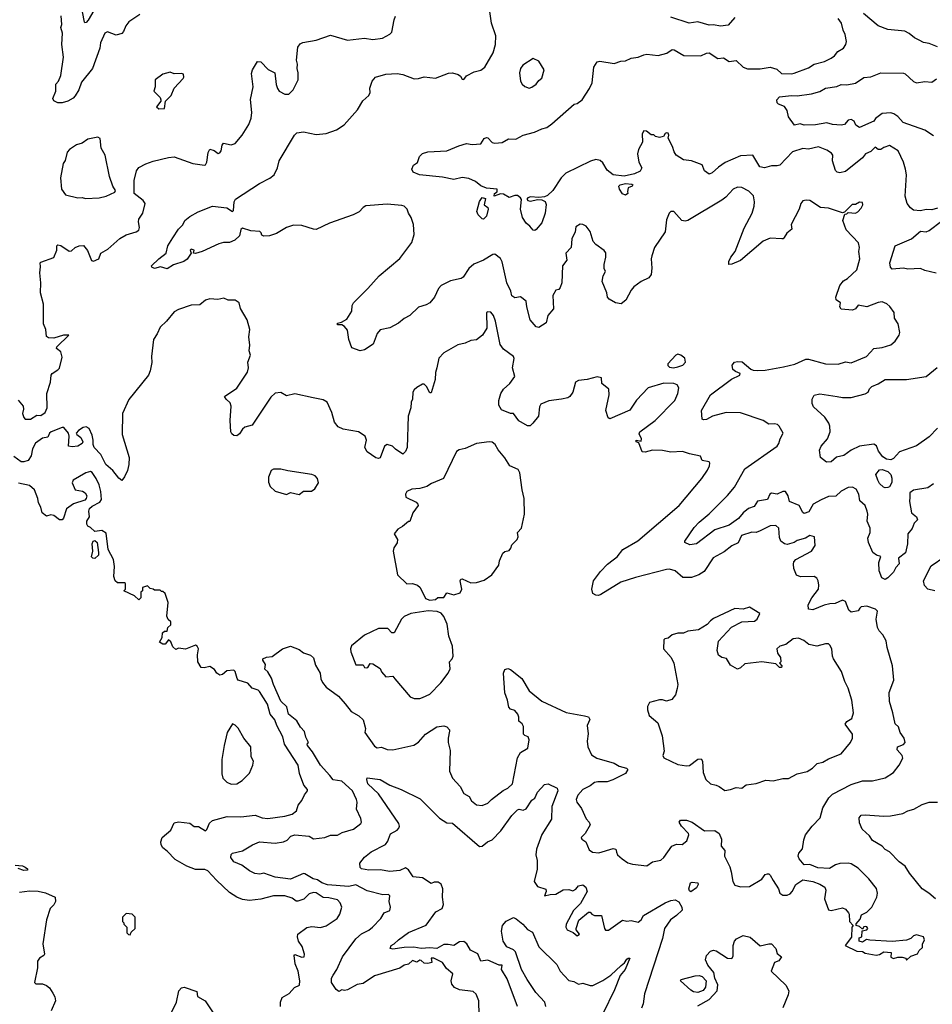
# Model space of a CAD drawing. Extents: x 1690054 to 1842981, y 782881 to 914114.
# Tile 67 of 256: x 1696925 to 1703358, y 828471 to 835409. Entities that reach past the tile are written whole.
import ezdxf

# ---------------------------------------------------------------- set-up
doc = ezdxf.new("R2010")
doc.units = 0

msp = doc.modelspace()

# ---------------------------------------------------------------- linework, layer by layer
at = {"layer": '0CON10XD'}
for points in [[(1697480.7, 835529.3), (1697408.1, 835405), (1697395, 835390), (1697385, 835386.7), (1697381.7, 835391.7), (1697367.8, 835465)], [(1700781.9, 833715), (1700751.3, 833675), (1700746, 833555), (1700735, 833522.5), (1700725, 833507.5), (1700705, 833502.5), (1700683.9, 833466.1), (1700688.5, 833371.5), (1700647.8, 833325), (1700637, 833273), (1700585, 833241.1), (1700564.6, 833244.6), (1700523.3, 833293.3), (1700499.5, 833385), (1700495.9, 833425.9), (1700455, 833456.2), (1700415, 833450), (1700395, 833464), (1700387.9, 833495), (1700358.9, 833555), (1700325, 833703.3), (1700315, 833726.2), (1700275, 833757.5), (1700260, 833755), (1700195, 833714.2), (1700125, 833685.8), (1700090, 833655), (1700050, 833595), (1700036, 833585), (1699962.1, 833567.9), (1699896, 833535), (1699876.1, 833513.9), (1699848.6, 833455), (1699815, 833414.5), (1699790.2, 833399.8), (1699737.1, 833382.9), (1699674.5, 833325.5), (1699635, 833302.9), (1699595, 833270), (1699535, 833237.1), (1699465, 833224.3), (1699445, 833198.8), (1699417.5, 833122.5), (1699355, 833082.5), (1699325, 833076.7), (1699267, 833097), (1699245.6, 833155), (1699235, 833221.2), (1699215, 833246.7), (1699195, 833260), (1699165, 833260), (1699165, 833270), (1699193.3, 833276.7), (1699230.9, 833299.1), (1699266.2, 833355), (1699267.5, 833395), (1699277.5, 833415), (1699380, 833515), (1699460, 833605), (1699605, 833725.8), (1699689.2, 833839.2), (1699704.7, 833895.3), (1699701.8, 833965), (1699685.4, 834015.4), (1699666, 834045), (1699656, 834075), (1699634.4, 834094.4), (1699619.6, 834099.6), (1699515, 834110), (1699365, 834096.4), (1699345.8, 834085), (1699318, 834055), (1699275, 834032.9), (1699110, 833975), (1699015, 833930.6), (1698995, 833931.9), (1698915, 833960), (1698855, 833960.5), (1698806, 833945), (1698735, 833902.5), (1698685, 833887.1), (1698645, 833884.4), (1698631.4, 833891.4), (1698627.7, 833907.7), (1698617.3, 833917.3), (1698555, 833921.4), (1698495, 833940), (1698485, 833930), (1698474.4, 833885), (1698441.9, 833855), (1698405, 833839.1), (1698361.7, 833838.3), (1698329.7, 833830.3), (1698212.5, 833775), (1698165, 833762), (1698150, 833765), (1698154, 833785), (1698135, 833792.5), (1698126, 833785), (1698133.3, 833765), (1698105, 833721.2), (1698082.5, 833705), (1698008.3, 833681.7), (1697965, 833653.8), (1697918.6, 833668.6), (1697875, 833656), (1697856.7, 833665), (1697854, 833675), (1697905, 833724.2), (1697958.8, 833765), (1697970, 833815), (1698005, 833872.5), (1698045, 833932.5), (1698076.1, 833963.9), (1698090, 833995), (1698125, 834023.3), (1698182.5, 834055), (1698285, 834094), (1698384.2, 834084.2), (1698425, 834057.5), (1698432.5, 834065), (1698436.2, 834125), (1698446.2, 834145), (1698615, 834255.6), (1698688.5, 834291.5), (1698718.1, 834315), (1698741.9, 834365), (1698754.2, 834415), (1698861.2, 834595), (1698877.7, 834612.3), (1698925, 834619.2), (1699015, 834599.2), (1699085, 834606.7), (1699158, 834632), (1699212.7, 834667.3), (1699305.6, 834774.4), (1699343.2, 834836.8), (1699386.2, 834875), (1699396, 834895), (1699394.2, 834925.8), (1699408.8, 834975), (1699432.5, 835005), (1699505, 835024.3), (1699585, 835029.2), (1699625, 835022.9), (1699705, 834992.5), (1699735, 834994), (1699775, 835006), (1699855, 834997.1), (1699947.9, 835032.1), (1699975.6, 835035.6), (1700015, 835022.5), (1700031.1, 835011.1), (1700045, 834990), (1700055, 834987.5), (1700075, 835014), (1700129.2, 835040.8), (1700175, 835054.2), (1700203.8, 835075), (1700262, 835175), (1700279.2, 835235), (1700280.8, 835295), (1700250, 835385), (1700235.7, 835484.3)], [(1697772.9, 835445), (1697694.3, 835395), (1697673.3, 835365), (1697658.1, 835325), (1697645, 835311.9), (1697605, 835300.6), (1697545, 835324), (1697525, 835313.8), (1697495, 835246.2), (1697490.3, 835209.7), (1697439.4, 835065), (1697360.4, 834969.6), (1697342.2, 834915), (1697317.2, 834872.8), (1697303.4, 834856.6), (1697264.1, 834834.1), (1697225, 834823.1), (1697195, 834822.5), (1697165, 834837.5), (1697158.8, 834855), (1697180, 834905), (1697180, 834955), (1697197.8, 834975), (1697215.2, 835014.8), (1697233.4, 835145), (1697222.2, 835235), (1697226.4, 835315), (1697216.4, 835355), (1697222.1, 835375), (1697217.1, 835437.1)], [(1698886.7, 835215), (1698901.7, 835238.3), (1698921.2, 835248.8), (1699015, 835264.3), (1699115, 835300), (1699235, 835264.3), (1699355, 835278.9), (1699415, 835270), (1699481.3, 835278.7), (1699533.2, 835306.8), (1699548.3, 835321.7), (1699565, 835407.5), (1699574.4, 835435)], [(1701660, 834415), (1701605, 834422), (1701552, 834455), (1701537, 834477), (1701525.7, 834515), (1701496, 834575), (1701501.1, 834595), (1701495, 834610), (1701485, 834612.5), (1701475, 834606.7), (1701462.5, 834585), (1701435, 834580), (1701406.4, 834586.4), (1701395, 834597.5), (1701375, 834597.5), (1701343.6, 834623.6), (1701325, 834626.7), (1701312, 834605), (1701314.2, 834545), (1701287.1, 834495), (1701280.6, 834465), (1701288.9, 834405), (1701309.5, 834365), (1701298.9, 834341.1), (1701257.8, 834322.2), (1701185, 834305.9), (1701107.5, 834315), (1701065, 834348), (1701035, 834401.2), (1701017.4, 834417.4), (1700987, 834423), (1700947.3, 834412.7), (1700775, 834327.1), (1700740.5, 834295), (1700684, 834205), (1700645, 834170), (1700625, 834160.8), (1700585, 834155.8), (1700525, 834160.8), (1700507.5, 834155), (1700500, 834145), (1700507.5, 834135), (1700525, 834130), (1700575, 834142), (1700605, 834140), (1700628.5, 834128.5), (1700637.1, 834107.1), (1700628.7, 834045), (1700605, 833977.1), (1700565, 833930.8), (1700555, 833924), (1700545, 833926), (1700521.1, 833955), (1700494.8, 833974.8), (1700470, 834015), (1700454.6, 834075), (1700461.2, 834141.2), (1700454.4, 834154.4), (1700435, 834169.2), (1700415, 834170), (1700375, 834156.7), (1700335, 834180), (1700315, 834182.5), (1700270, 834165), (1700272.5, 834185), (1700290, 834195), (1700290, 834215), (1700215, 834223.1), (1700175, 834238.9), (1700138.1, 834268.1), (1700090.9, 834290.9), (1700045, 834297.1), (1699985, 834284.2), (1699905, 834300), (1699743, 834317), (1699697.5, 834335), (1699690, 834355), (1699700, 834385), (1699728.3, 834401.7), (1699742.5, 834445), (1699765, 834466.7), (1699802.3, 834477.7), (1699935, 834484), (1700021.2, 834521.2), (1700075, 834536.2), (1700115, 834530), (1700175.8, 834534.2), (1700198.3, 834571.7), (1700215, 834580), (1700225, 834576.7), (1700255, 834544), (1700275, 834538.8), (1700325, 834543.8), (1700369.5, 834570.5), (1700421.7, 834568.3), (1700474.2, 834595.8), (1700554.3, 834615.7), (1700605, 834641.2), (1700639.7, 834650.3), (1700676.2, 834675), (1700833.8, 834815), (1700855, 834818), (1700890, 834845), (1700941.4, 834925), (1700959.2, 834965), (1700972, 835075), (1700995, 835111.2), (1701015, 835115.8), (1701115, 835100), (1701162.1, 835117.9), (1701195, 835120), (1701235, 835137.5), (1701285, 835144.3), (1701325, 835162.5), (1701345, 835165.8), (1701425, 835158), (1701487.3, 835172.7), (1701525, 835198.8), (1701537.7, 835197.7), (1701607, 835157), (1701725, 835155.7), (1701765, 835174), (1701785, 835176.2), (1701845, 835134.7), (1701885, 835141.5), (1701925, 835115.5), (1701975, 835120.8), (1702024.2, 835075), (1702055, 835062.1), (1702145, 835063.8), (1702215, 835075.5), (1702261.2, 835061.2), (1702295, 835029.7), (1702365, 835027.1), (1702385, 835031.6), (1702485, 835069.1), (1702525, 835095.5), (1702597.5, 835115), (1702645, 835138.8), (1702668.8, 835155), (1702691.2, 835185), (1702731.7, 835208.3), (1702748.8, 835235), (1702752, 835255), (1702744.2, 835305), (1702728.1, 835335), (1702717.5, 835385), (1702695, 835418.6)], [(1701965, 835423.8), (1701918.3, 835371.7), (1701865, 835364.3), (1701815, 835373.8), (1701785, 835370), (1701705, 835393.1), (1701644.1, 835384.1), (1701515, 835426.7)], [(1703395, 835218.4), (1703335, 835242.4), (1703295, 835249.1), (1703265, 835266.1), (1703231, 835281), (1703195, 835313), (1703165, 835327.6), (1703045, 835340.9), (1702975.9, 835365.9), (1702873.4, 835453.4)], [(1696915, 832727.5), (1696950, 832685), (1696953.3, 832665), (1696946.2, 832635), (1696954.2, 832605), (1696965, 832594.4), (1697002.5, 832595), (1697045, 832622.5), (1697075, 832620), (1697105, 832640), (1697120, 832675), (1697117.5, 832775), (1697141.5, 832855), (1697147.5, 832905), (1697155, 832916.9), (1697195, 832940.8), (1697205, 832953.8), (1697225, 833030), (1697215, 833067.5), (1697185, 833092.5), (1697186, 833105), (1697271.2, 833185), (1697235, 833186.2), (1697165, 833163.8), (1697128.1, 833168.1), (1697115, 833176), (1697109.6, 833225), (1697094, 833265), (1697093.7, 833405), (1697071.2, 833485), (1697074.7, 833554.7), (1697066.9, 833625), (1697072.3, 833667.7), (1697070, 833695), (1697075, 833700), (1697166.9, 833733.1), (1697186, 833784), (1697187.8, 833815), (1697195, 833823.1), (1697215, 833817.3), (1697275, 833777.5), (1697290, 833780), (1697315.7, 833805), (1697345.3, 833815.3), (1697375, 833816.9), (1697403.1, 833783.1), (1697431.2, 833711.2), (1697445, 833707.9), (1697483.5, 833725), (1697497.1, 833765), (1697547.3, 833792.7), (1697631.8, 833868.2), (1697675, 833894), (1697746.3, 833913.7), (1697764.5, 833925), (1697770.7, 833945), (1697762.9, 833985), (1697765.8, 834004.2), (1697794, 834045), (1697809.2, 834115), (1697796.7, 834135), (1697733.1, 834185), (1697732.4, 834275), (1697747.9, 834345), (1697765, 834367.5), (1697815, 834392.5), (1697865, 834411.9), (1697975, 834437.9), (1698015, 834441.8), (1698145, 834396.7), (1698226.9, 834383.1), (1698235, 834386), (1698245, 834406.2), (1698253.7, 834473.7), (1698265, 834496), (1698295, 834488.6), (1698325, 834466.7), (1698335, 834470), (1698344.2, 834485.8), (1698351.9, 834525), (1698360.7, 834539.3), (1698415, 834527.8), (1698445, 834536), (1698494.5, 834595.5), (1698539.3, 834670.7), (1698557.8, 834715), (1698561.9, 834755), (1698552.6, 834847.4), (1698570.6, 834935), (1698559.3, 835030.7), (1698566.7, 835055), (1698602.5, 835115), (1698625, 835112.5), (1698677.7, 835057.7), (1698723.3, 835035), (1698733.4, 834953.4), (1698741.4, 834925), (1698755, 834905.8), (1698795, 834884.3), (1698822.5, 834885), (1698853.8, 834915), (1698887.5, 834985), (1698887.5, 835035), (1698880, 835065), (1698883.3, 835095), (1698876.7, 835125), (1698886.7, 835215)], [(1700515, 834926.7), (1700535, 834933.8), (1700565, 834953.8), (1700585, 834981.2), (1700605, 834996.7), (1700621.2, 835055), (1700585, 835116.7), (1700545, 835136.2), (1700471.7, 835088.3), (1700456.2, 835065), (1700448.8, 835035), (1700456, 834975), (1700466.2, 834955), (1700485, 834938.8), (1700515, 834926.7)], [(1697905, 834780), (1697945, 834782.5), (1697952.5, 834835), (1697992.5, 834875), (1698013.6, 834926.4), (1698077.5, 834995), (1698082.5, 835005), (1698080, 835025), (1698065, 835030), (1698015, 835028.8), (1697985, 835038.8), (1697935, 835026.2), (1697880, 834985), (1697880, 834935), (1697871.2, 834905), (1697915, 834860), (1697920, 834845), (1697920, 834835), (1697890, 834795), (1697905, 834780)], [(1703365, 834591.3), (1703305, 834630.7), (1703151.4, 834685), (1703115, 834726.9), (1703086.9, 834746.9), (1703065, 834753.8), (1703005, 834747.4), (1702956.6, 834713.4), (1702945, 834694.6), (1702845, 834649.2), (1702818, 834665), (1702805.6, 834695), (1702785, 834705.3), (1702765, 834701.6), (1702738.4, 834671.6), (1702715, 834665.5), (1702655, 834670), (1702615, 834681.5), (1702535, 834668.9), (1702455, 834666.2), (1702425, 834675.8), (1702387, 834667), (1702343.9, 834723.9), (1702335, 834770), (1702315, 834797.5), (1702273, 834813), (1702263, 834823), (1702262.5, 834845), (1702280, 834865), (1702365, 834874), (1702405, 834872), (1702505, 834886), (1702565.9, 834904.1), (1702604.3, 834925.7), (1702685, 834938.2), (1702715, 834953.5), (1702755, 834949.1), (1702817.3, 834962.7), (1702875, 835002.5), (1702925, 835006.7), (1702995, 835034), (1703155, 835031.9), (1703167, 835027), (1703225, 834972.5), (1703245.8, 834964.2), (1703305, 834974), (1703355, 834969.2), (1703388.2, 834991.8)], [(1697388.3, 834148.3), (1697485, 834154.3), (1697535.7, 834165), (1697595, 834194.6), (1697600.5, 834205), (1697582.9, 834235), (1697558.6, 834305), (1697527.5, 834455), (1697498.8, 834505), (1697491.7, 834571.7), (1697475, 834582.5), (1697405, 834567.5), (1697365, 834540), (1697325, 834526.2), (1697276, 834495), (1697260, 834475), (1697245, 834417.5), (1697232.9, 834395), (1697212.9, 834295), (1697219.2, 834215), (1697247.5, 834175), (1697335, 834153.1), (1697364.7, 834155.3), (1697388.3, 834148.3)], [(1703395, 834080), (1703355, 834069.2), (1703315, 834070.8), (1703275, 834062), (1703225, 834066.2), (1703203.4, 834083.4), (1703180.8, 834115), (1703167.1, 834165), (1703174.5, 834315), (1703169.4, 834355), (1703154.3, 834405), (1703116, 834485), (1703055, 834522.7), (1703015, 834508.9), (1702995, 834493.9), (1702976, 834495), (1702955, 834511.5), (1702925, 834480.3), (1702885.6, 834465), (1702865.2, 834434.8), (1702745, 834338.5), (1702705, 834328.9), (1702686.2, 834335), (1702675, 834346.7), (1702653.3, 834415), (1702655.4, 834455), (1702648.1, 834468.1), (1702615, 834489.1), (1702555, 834513.3), (1702485, 834496.7), (1702445, 834501.8), (1702371.1, 834478.9), (1702282.9, 834385), (1702265, 834378.8), (1702225, 834378.7), (1702175, 834365.2), (1702142.4, 834372.4), (1702092.5, 834455), (1702005, 834450.8), (1701896.4, 834403.6), (1701849.4, 834370.6), (1701805, 834329.2), (1701785, 834320), (1701751.2, 834345), (1701735.8, 834385.8), (1701660, 834415)], [(1701195, 834172.5), (1701175, 834182.5), (1701153.9, 834213.9), (1701148.8, 834235), (1701156.7, 834245), (1701195, 834254.2), (1701240.7, 834250.7), (1701247.5, 834245), (1701243, 834237), (1701213.8, 834225), (1701208.3, 834198.3), (1701212.5, 834185), (1701195, 834172.5)], [(1703365, 832139.5), (1703325, 832110), (1703225, 832094.4), (1703200, 832075), (1703199.5, 832045), (1703197.5, 832015), (1703211.1, 831935), (1703246.7, 831905), (1703253.8, 831885), (1703228.7, 831861.3), (1703215.2, 831824.8), (1703184.1, 831785.9), (1703183.1, 831715), (1703167.5, 831652.5), (1703118.8, 831615), (1703123.8, 831575), (1703101.2, 831548.8), (1703085, 831515.6), (1703043.8, 831475), (1703025, 831465.3), (1703002.6, 831475), (1702983.7, 831526.3), (1702979.7, 831585), (1702995, 831626.7), (1702965, 831636.5), (1702939.2, 831655), (1702907.5, 831725), (1702902.9, 831755), (1702920, 831795), (1702919.2, 831825), (1702899.4, 831875), (1702903.1, 831925), (1702898.9, 831945), (1702884.3, 831985), (1702847.8, 832017.8), (1702839.4, 832065), (1702820.3, 832100.3), (1702795, 832115.7), (1702765, 832112.9), (1702715, 832085.7), (1702677.9, 832052.1), (1702625, 832048.5), (1702575, 832025.3), (1702517.5, 831995), (1702488, 831942), (1702455, 831930), (1702445, 831937.5), (1702418, 831985), (1702352, 832015), (1702342.5, 832055), (1702322, 832085), (1702305, 832085.3), (1702265, 832065.4), (1702225, 832072), (1702212.1, 832065), (1702195, 832029.1), (1702124.9, 832015.1), (1702101.1, 831978.9), (1702061.4, 831965), (1702024.7, 831935), (1701990.9, 831895), (1701925, 831846.6), (1701825.8, 831814.2), (1701695, 831715.7), (1701647.8, 831707.8), (1701612.5, 831725), (1701613.3, 831735), (1701680.2, 831829.8), (1701715, 831869.4), (1701785, 831927.5), (1701913.6, 832056.4), (1701962.2, 832115), (1702035, 832243.1), (1702262.9, 832405), (1702276.3, 832423.7), (1702284.4, 832455), (1702306, 832495), (1702278.6, 832545), (1702265.9, 832555.9), (1702245, 832561.1), (1702205, 832557.9), (1702165, 832584.5), (1702005, 832638.2), (1701905, 832641.8), (1701808.8, 832615), (1701765, 832591.1), (1701745, 832589.2), (1701734.4, 832594.4), (1701730.5, 832655), (1701795.3, 832764.7), (1701942, 832875), (1702000, 832905), (1702002.5, 832915), (1701970.5, 832930.5), (1701952.5, 832945), (1701946, 832975), (1701963.3, 832995), (1701985, 833000), (1702017.6, 832997.6), (1702077.5, 832947.5), (1702095, 832938.8), (1702125, 832936), (1702180.6, 832939.4), (1702307.9, 832962.1), (1702387.4, 832982.6), (1702465.9, 833015.9), (1702485, 833017.1), (1702605, 832984), (1702695, 832981.4), (1702745, 832997.5), (1702785, 832991.9), (1702892.5, 833035), (1702945, 833092.5), (1703005, 833099.2), (1703065, 833117.5), (1703096.8, 833143.2), (1703123.8, 833185), (1703128.8, 833205), (1703116.2, 833265), (1703090, 833305), (1703088.6, 833345), (1703058.6, 833388.6), (1703037.6, 833407.6), (1703005, 833421.9), (1702975, 833416.9), (1702895.4, 833384.6), (1702835, 833398), (1702817.3, 833372.7), (1702795, 833362.5), (1702715, 833370), (1702706.7, 833385), (1702710, 833415), (1702680, 833435), (1702677.5, 833455), (1702705.5, 833535), (1702732, 833568), (1702758.6, 833585), (1702825, 833646), (1702845.6, 833724.4), (1702839.1, 833775), (1702844.3, 833804.3), (1702837.9, 833837.9), (1702749.3, 833929.3), (1702727.5, 833995), (1702741.7, 834038.3), (1702755, 834040), (1702765, 834050), (1702815, 834046.7), (1702832.5, 834055), (1702855, 834080), (1702867.5, 834105), (1702865, 834120), (1702845, 834122.5), (1702815, 834107.5), (1702793, 834107), (1702738.3, 834051.7), (1702725, 834047.5), (1702625, 834080), (1702570, 834085), (1702495, 834136), (1702468.3, 834138.3), (1702445, 834132), (1702430, 834115), (1702419.2, 834075), (1702363.1, 833966.9), (1702366.8, 833933.2), (1702332.9, 833905), (1702313.3, 833875), (1702306, 833865), (1702296, 833864), (1702215, 833869.2), (1702165, 833849.3), (1702005, 833712.7), (1701945, 833685.6), (1701924.2, 833684.2), (1701924.2, 833704.2), (1701936.5, 833735), (1701967.7, 833775), (1702030.9, 833939.1), (1702088.2, 834045), (1702102.9, 834095), (1702105.3, 834125.3), (1702097.8, 834167.8), (1702065, 834201.4), (1702015, 834226), (1701985, 834228.8), (1701953.3, 834215), (1701902.1, 834157.9), (1701873.2, 834136.8), (1701635, 833994.2), (1701615, 833989.2), (1701593, 833993), (1701535, 834056.7), (1701515, 834057.5), (1701503.3, 834045), (1701485, 834000), (1701474, 833915), (1701400.6, 833805), (1701380.8, 833745), (1701375.7, 833724.3), (1701380.6, 833659.4), (1701376.8, 833613.2), (1701359.1, 833590.9), (1701305, 833564), (1701254.3, 833525.7), (1701235, 833503.3), (1701197.3, 833432.7), (1701165, 833406.2), (1701124.1, 833414.1), (1701080.9, 833440.9), (1701069.2, 833455), (1701064.2, 833485), (1701030.8, 833565), (1701037.1, 833605), (1701054.3, 833635), (1701044.5, 833655), (1701043.8, 833683.8), (1701057.1, 833735), (1701055.7, 833765.7), (1701045, 833783.8), (1700985, 833824), (1700968, 833845), (1700945, 833917.5), (1700917.5, 833955), (1700895, 833966.7), (1700875, 833967.5), (1700845, 833950), (1700840, 833915), (1700815.9, 833864.1), (1700811.5, 833805), (1700775.4, 833765), (1700781.9, 833715)], [(1700195, 834004), (1700185, 834006.7), (1700156.7, 834035), (1700146.4, 834056.4), (1700165, 834127.5), (1700185, 834156.2), (1700208.3, 834148.3), (1700198.1, 834105), (1700224.2, 834085), (1700227.5, 834075), (1700215.5, 834025), (1700195, 834004)], [(1703385, 833622.9), (1703305, 833642.1), (1703275, 833655.9), (1703185, 833652.2), (1703155, 833657.5), (1703075, 833651.2), (1703063.8, 833665), (1703057.5, 833695), (1703095, 833816.2), (1703211.2, 833865), (1703275, 833920), (1703315, 833913.8), (1703335, 833922.5), (1703421.7, 833988.3)], [(1702917, 828923), (1702893, 828927), (1702865, 828907.5), (1702842.5, 828915), (1702841.7, 828938.3), (1702860, 828945), (1702862.5, 828987.5), (1702895, 828996.2), (1702903.8, 829005), (1702896.8, 829016.8), (1702885, 829020), (1702873.8, 829016.2), (1702865, 829000), (1702845, 829020), (1702820, 829025), (1702821.7, 829038.3), (1702848.3, 829071.7), (1702859.3, 829100.7), (1702895, 829120), (1702931.2, 829155), (1702967.5, 829225), (1702970.8, 829255), (1702965, 829287.5), (1702911.2, 829355), (1702835, 829429.2), (1702785, 829460.8), (1702765, 829465.8), (1702705, 829464), (1702675, 829453.3), (1702633, 829427), (1702551.7, 829431.7), (1702495, 829456.2), (1702455, 829452.5), (1702420, 829495), (1702412, 829515), (1702416, 829535), (1702443.2, 829566.8), (1702451.2, 829628.8), (1702464.5, 829665.5), (1702510, 829725), (1702566, 829784), (1702586.7, 829855), (1702628.5, 829925), (1702655, 829950.8), (1702785, 830019.1), (1702865, 830045.5), (1702935, 830044.4), (1703025, 830066), (1703085, 830104.4), (1703125, 830156), (1703150, 830205), (1703145.8, 830225), (1703110.8, 830265), (1703111.2, 830285), (1703155, 830301.2), (1703166, 830315), (1703160, 830345), (1703131.9, 830385), (1703118.1, 830425), (1703096.4, 830446.4), (1703080, 830525), (1703054.6, 830605), (1703052.4, 830667.6), (1703085.7, 830755), (1703078, 830855), (1703040, 830985), (1703032.3, 831032.3), (1703009.2, 831075), (1702982, 831102), (1702971.9, 831125), (1702961.9, 831185), (1702972.1, 831242.1), (1702956.4, 831256.3), (1702895, 831276.4), (1702855, 831272.5), (1702846.8, 831263.2), (1702835, 831243.1), (1702785, 831234.3), (1702768.8, 831248.8), (1702745, 831309.5), (1702725, 831317.9), (1702673.3, 831295), (1702635, 831293.9), (1702595, 831283.1), (1702515, 831249.5), (1702484.2, 831254.2), (1702481.9, 831285), (1702509.4, 831335), (1702555, 831396.7), (1702558.6, 831425), (1702552, 831455), (1702542.7, 831472.7), (1702524.3, 831484.3), (1702427.4, 831482.6), (1702401.4, 831495), (1702381.8, 831541.8), (1702378.5, 831571.5), (1702381.7, 831588.3), (1702395.5, 831604.5), (1702505.8, 831665), (1702531.2, 831705), (1702526.7, 831765), (1702495, 831774.3), (1702464.5, 831755.5), (1702405, 831740), (1702385, 831725.5), (1702335, 831710.5), (1702315, 831715.5), (1702290.6, 831735), (1702281.4, 831761.4), (1702276.5, 831825), (1702255, 831844.5), (1702215, 831842.5), (1702143.8, 831806.2), (1702115.9, 831795.9), (1702085, 831798.6), (1702012.5, 831775), (1701988.1, 831721.9), (1701945, 831701.1), (1701890.4, 831659.6), (1701813.7, 831616.3), (1701750.4, 831519.6), (1701712.7, 831497.3), (1701660.9, 831479.1), (1701599.1, 831479.1), (1701545, 831526.1), (1701505, 831537.1), (1701485, 831535.4), (1701265, 831478.5), (1701163.3, 831445), (1701021.3, 831358.7), (1701005, 831352), (1700985, 831354), (1700965.8, 831365.8), (1700957.5, 831395), (1700968.6, 831455), (1701018.3, 831521.7), (1701068.3, 831571.7), (1701108.3, 831601.7), (1701135.8, 831625), (1701175.8, 831675), (1701282.6, 831737.4), (1701573.6, 831986.4), (1701734.1, 832175.9), (1701773.8, 832235), (1701786, 832265), (1701788.8, 832285), (1701783.9, 832293.9), (1701735, 832302.5), (1701723.8, 832333.8), (1701645, 832350), (1701597.4, 832367.4), (1701515, 832362.2), (1701455, 832374.4), (1701385, 832375.6), (1701332.7, 832362.7), (1701312.5, 832365), (1701288.3, 832428.3), (1701270, 832435), (1701270, 832445), (1701305, 832440), (1701307.5, 832455), (1701291.2, 832491.2), (1701296.7, 832505), (1701405, 832585.7), (1701543.7, 832726.3), (1701564.2, 832775), (1701570, 832815), (1701558.8, 832835), (1701535, 832846.5), (1701465, 832846.7), (1701355, 832814), (1701272.1, 832727.9), (1701225, 832657.5), (1701085, 832597.5), (1701073.8, 832603.8), (1701056.7, 832655), (1701080.6, 832765), (1701078.1, 832805), (1701027.5, 832845), (1701026.7, 832885), (1700995, 832893.3), (1700925, 832872.5), (1700865, 832866), (1700842.5, 832855), (1700823.3, 832785), (1700802.5, 832755), (1700787.5, 832745), (1700745, 832734.3), (1700655, 832724.4), (1700599.3, 832700.7), (1700588, 832682), (1700582.5, 832615), (1700542.5, 832565), (1700523, 832547), (1700505, 832547.1), (1700443.1, 832583.1), (1700405, 832633.3), (1700385, 832634), (1700320.6, 832660.6), (1700302.4, 832692.4), (1700301.8, 832725), (1700315.7, 832775), (1700335, 832805.8), (1700380.8, 832845), (1700416.2, 832895), (1700397.7, 832955), (1700411.4, 833021.4), (1700405.2, 833035.2), (1700335, 833086.9), (1700310.6, 833120.6), (1700279.7, 833285), (1700265, 833324.4), (1700245, 833348.6), (1700225, 833351.4), (1700214.4, 833345), (1700218.2, 833235), (1700187.3, 833185), (1700145, 833153.6), (1700105, 833149.6), (1700065, 833129.2), (1700012.3, 833117.7), (1699915, 833062.5), (1699880, 833025), (1699866.2, 832956.2), (1699856.4, 832923.6), (1699853.8, 832873.8), (1699825, 832780), (1699815, 832780), (1699793.6, 832823.6), (1699775, 832840), (1699765, 832840), (1699725, 832816.7), (1699705, 832801.2), (1699695.7, 832785), (1699694.3, 832735.7), (1699684.4, 832715), (1699681.1, 832675), (1699663.3, 832615), (1699655.3, 832395), (1699645, 832365.7), (1699625, 832347.1), (1699573, 832383), (1699553.8, 832405), (1699515, 832415.6), (1699496.6, 832403.4), (1699465, 832321.2), (1699455, 832316.2), (1699435, 832322), (1699373.6, 832363.6), (1699357.5, 832395), (1699370, 832445), (1699360, 832475), (1699313.8, 832505), (1699205, 832524.1), (1699170.4, 832540.4), (1699144, 832574), (1699125, 832641.2), (1699092, 832715), (1699065, 832729.4), (1698993.5, 832743.5), (1698865, 832773.8), (1698805, 832757.5), (1698765, 832782.5), (1698725, 832778), (1698695, 832748.1), (1698565, 832551.2), (1698512.7, 832537.3), (1698495, 832522.5), (1698475, 832490), (1698455, 832476.7), (1698435, 832480), (1698420.7, 832490.7), (1698413.3, 832505), (1698408.8, 832585), (1698415.9, 832685.9), (1698408.8, 832708.8), (1698380, 832735), (1698370, 832755), (1698455, 832812.5), (1698531.2, 832925), (1698538, 832955), (1698533.9, 832996.1), (1698551.2, 833045), (1698542.5, 833075), (1698547.5, 833115), (1698541.4, 833175), (1698548, 833225), (1698527.5, 833295), (1698482.5, 833375), (1698472.5, 833415), (1698443, 833433), (1698395, 833432.5), (1698365, 833447.5), (1698323, 833437), (1698265, 833442.5), (1698235, 833432.5), (1698195, 833400), (1698135, 833396.7), (1698045, 833368), (1698015, 833350), (1697960, 833285), (1697915, 833243.1), (1697894.8, 833195.2), (1697868.2, 833155), (1697854.6, 833035.4), (1697855.8, 832994.2), (1697845.7, 832935), (1697834.2, 832905), (1697695, 832733.8), (1697650, 832635), (1697648.6, 832485), (1697695.8, 832325), (1697693.9, 832273.9), (1697685, 832232.5), (1697665, 832187.5), (1697645, 832162.5), (1697625, 832177.5), (1697582.7, 832232.7), (1697531.4, 832275), (1697496.5, 832345), (1697450, 832395), (1697442.5, 832415), (1697443.3, 832445), (1697435, 832482.5), (1697415, 832527.5), (1697395, 832540), (1697373.3, 832535), (1697340, 832515), (1697323.8, 832495), (1697327.5, 832485), (1697356.1, 832466.1), (1697370, 832435), (1697366.4, 832423.6), (1697335.9, 832404.1), (1697295, 832400), (1697270, 832405), (1697274, 832475), (1697269.2, 832495), (1697235.8, 832535.8), (1697225.8, 832535.8), (1697148, 832505), (1697135.6, 832494.4), (1697123.3, 832466.7), (1697085, 832461.1), (1697037.1, 832425), (1697015.4, 832385), (1697006.2, 832335), (1696985, 832303.9), (1696955, 832293.6), (1696935, 832294.4), (1696885, 832330)], [(1701533, 832957), (1701565, 832963.3), (1701600, 832975), (1701617.5, 832995), (1701612.5, 833025), (1701586.1, 833046.1), (1701565, 833052.5), (1701550, 833045), (1701492.5, 832985), (1701493.3, 832973.3), (1701505, 832960), (1701533, 832957)], [(1703395, 832531.5), (1703335, 832470.7), (1703245, 832407.1), (1703126.5, 832363.5), (1703083.2, 832316.8), (1703065, 832308.4), (1703035, 832312.1), (1703009.2, 832329.2), (1702977.9, 832367.9), (1702965.2, 832405.2), (1702945, 832417.8), (1702845, 832404.1), (1702785, 832376.3), (1702735, 832339.2), (1702683.2, 832326.8), (1702645, 832294.5), (1702611.4, 832291.4), (1702570, 832325), (1702562.2, 832375), (1702573.6, 832405), (1702619.4, 832455), (1702638.6, 832505), (1702635.5, 832545.5), (1702629.2, 832565), (1702598.9, 832608.9), (1702520.1, 832680.1), (1702509.7, 832705), (1702509.7, 832735), (1702525, 832764.2), (1702565, 832771.8), (1702687.5, 832755), (1702725, 832747.1), (1702785, 832746.7), (1702885, 832771.8), (1702905.2, 832784.8), (1702915, 832808.6), (1702931.9, 832825), (1702975, 832843.1), (1703025, 832874.5), (1703175, 832872.5), (1703314.6, 832895.4), (1703391.7, 832958.3)], [(1699815, 831317.5), (1699855, 831322.5), (1699873, 831337), (1699915, 831337.5), (1699935, 831370), (1699985, 831356.2), (1700030.5, 831369.5), (1700042, 831395), (1700030, 831455), (1700035, 831466.7), (1700045, 831468), (1700105, 831441.2), (1700145, 831442), (1700199.5, 831460.5), (1700252, 831498), (1700303.3, 831565), (1700307.5, 831595), (1700330.8, 831649.2), (1700345, 831661.2), (1700375, 831668.8), (1700388, 831685), (1700395, 831707.5), (1700432.7, 831747.3), (1700439.2, 831765), (1700434.3, 831795.7), (1700461.1, 831825), (1700482.5, 831925), (1700480.6, 832035), (1700465.7, 832095), (1700449.4, 832215), (1700438.3, 832238.3), (1700380, 832265), (1700345, 832322.5), (1700297, 832377), (1700276.9, 832415), (1700255, 832431.4), (1700235, 832434.2), (1700145, 832422.3), (1700065, 832387.3), (1700022.6, 832377.4), (1700003.9, 832366.1), (1699913, 832177), (1699828.5, 832141.5), (1699795, 832118.8), (1699745, 832106), (1699688.3, 832101.7), (1699653.8, 832085), (1699644, 832065), (1699648, 832045), (1699718.8, 832008.8), (1699732.5, 831995), (1699732.9, 831985), (1699695.6, 831935), (1699675, 831872.5), (1699665, 831872.5), (1699622.6, 831837.4), (1699590.2, 831819.8), (1699564.5, 831785.5), (1699588.6, 831745), (1699585, 831723.3), (1699561.5, 831688.5), (1699556.8, 831665), (1699588.2, 831498.2), (1699653.9, 831433.9), (1699695, 831436.7), (1699730, 831425), (1699747, 831407), (1699785, 831330), (1699815, 831317.5)], [(1698763.3, 828455), (1698763.6, 828486.4), (1698775, 828517.5), (1698825, 828547.5), (1698861.7, 828588.3), (1698896.7, 828605), (1698900.8, 828635), (1698886.9, 828705), (1698866.4, 828755), (1698860, 828815), (1698865, 828822.5), (1698915, 828802.5), (1698930, 828805), (1698932.9, 828825), (1698917.2, 828877.2), (1698891.2, 828915), (1698884.4, 828945), (1698886.7, 828965), (1698948.8, 829011.2), (1698985, 829018), (1699045, 829012.5), (1699085, 829022.5), (1699162, 829075), (1699181.9, 829105), (1699195.5, 829155), (1699182.9, 829185), (1699165.7, 829205.7), (1699105, 829221.4), (1699065, 829224.1), (1699015, 829255.2), (1698995, 829257.9), (1698965, 829249.7), (1698927.7, 829212.3), (1698886.5, 829196.5), (1698875, 829197.8), (1698845, 829218.5), (1698795, 829233.9), (1698715, 829234.3), (1698625, 829211.4), (1698545, 829201.2), (1698495, 829209.2), (1698455, 829225.8), (1698405, 829258.6), (1698312, 829345), (1698252.3, 829412.3), (1698229.5, 829419.5), (1698165, 829421.1), (1698103.3, 829443.3), (1698021.3, 829491.3), (1697965, 829550), (1697933.4, 829573.4), (1697921.8, 829595), (1697919.3, 829615), (1697930.6, 829645), (1697991.4, 829698.6), (1698015, 829750.6), (1698045, 829755.7), (1698125, 829746.2), (1698155, 829723.8), (1698185, 829724.5), (1698235, 829693.3), (1698245, 829702.5), (1698263.4, 829746.6), (1698283.3, 829765), (1698386.7, 829795), (1698485, 829792.7), (1698585, 829804.6), (1698635, 829783.8), (1698675, 829780), (1698795, 829795.6), (1698845, 829810.6), (1698876, 829835), (1698888.6, 829875), (1698913.9, 829906.1), (1698932.6, 829947.4), (1698954.4, 829975), (1698953.3, 829985), (1698927.5, 830015), (1698898.3, 830098.3), (1698888.6, 830155), (1698791.5, 830305), (1698780.4, 830355), (1698738.2, 830435), (1698724.7, 830475), (1698690, 830515), (1698671.6, 830585), (1698615, 830676), (1698605, 830685.3), (1698565, 830697.7), (1698532.7, 830732.7), (1698465.9, 830755.9), (1698457.1, 830767.1), (1698445, 830816.7), (1698435, 830826.2), (1698385, 830821.2), (1698353.8, 830795), (1698335, 830791.1), (1698314, 830805), (1698299.5, 830829.5), (1698265, 830851.2), (1698225, 830842), (1698205, 830843.8), (1698180, 830885), (1698177.7, 830932.3), (1698186, 830975), (1698176.7, 830995), (1698165, 831002.5), (1698095, 830972.5), (1698045, 830980), (1698025, 830970), (1698005, 830990), (1697990, 831025), (1697975, 831040), (1697951.7, 831008.3), (1697935, 831007.5), (1697911.7, 831021.7), (1697930, 831055), (1697931.7, 831088.3), (1697945, 831100), (1697965, 831100), (1697970, 831125), (1697990, 831145), (1697990, 831165), (1697971.7, 831181.7), (1697962.5, 831205), (1697971.7, 831301.7), (1697950, 831365), (1697935, 831380), (1697925, 831380), (1697915, 831390), (1697875, 831390), (1697867, 831397), (1697845, 831400), (1697825, 831420), (1697791.7, 831408.3), (1697790, 831385), (1697780, 831375), (1697780, 831335), (1697765, 831320), (1697735, 831350), (1697660, 831385), (1697670, 831395), (1697670, 831435), (1697665, 831440), (1697615, 831440), (1697597.5, 831455), (1697590, 831485), (1697594.5, 831555), (1697586.4, 831605), (1697549.5, 831675), (1697535, 831791.2), (1697505, 831810), (1697455, 831802.7), (1697425, 831831.4), (1697405, 831840), (1697397.5, 831855), (1697399.2, 831875), (1697418.1, 831905), (1697412.1, 831945), (1697418.5, 831965), (1697435, 831980.5), (1697490.5, 832009.5), (1697501.2, 832028.8), (1697497.9, 832085), (1697485, 832131.2), (1697465, 832175.7), (1697435, 832218), (1697425, 832224.2), (1697391.2, 832215), (1697301.4, 832165), (1697296.2, 832145), (1697317, 832097), (1697367, 832087), (1697386, 832075), (1697397.5, 832055), (1697394.4, 832035.6), (1697385, 832022.9), (1697305, 831998.6), (1697255, 831961.2), (1697234.4, 831895.6), (1697224.1, 831885.9), (1697205, 831885.8), (1697165, 831916), (1697145, 831919.2), (1697115, 831910), (1697083.9, 831933.9), (1697075.3, 831975), (1697056.9, 832005), (1697052.4, 832035), (1697030.6, 832095), (1696995, 832126.6), (1696917.2, 832142.8)], [(1698895, 832062.5), (1698925, 832086.2), (1698983, 832087), (1699005.9, 832104.1), (1699031.2, 832145), (1699024, 832175), (1699008, 832195), (1698983.9, 832203.9), (1698815, 832229.4), (1698765, 832242.7), (1698715, 832241.1), (1698697.5, 832232.5), (1698679.4, 832185), (1698679.1, 832149.1), (1698690.5, 832120.5), (1698725, 832086.2), (1698805, 832063.8), (1698835, 832077.5), (1698895, 832062.5)], [(1703025, 832110), (1703012.5, 832115), (1702985, 832141.2), (1702973.1, 832165), (1702958.9, 832205), (1702985, 832237.1), (1703005, 832240.4), (1703045, 832226.4), (1703066.2, 832205), (1703072.7, 832177.3), (1703071.2, 832148.8), (1703055, 832117.5), (1703045, 832113.3), (1703025, 832110)], [(1697455, 831612.5), (1697440, 831615), (1697432.5, 831625), (1697440, 831665), (1697436.2, 831715), (1697443.3, 831735), (1697455, 831740), (1697472.5, 831725), (1697480, 831655), (1697480, 831635), (1697455, 831612.5)], [(1703375, 831384.1), (1703325, 831396.1), (1703302.1, 831422.1), (1703295.5, 831454.5), (1703349.3, 831560.7), (1703445, 831626.2)], [(1701895, 829976.2), (1701935, 829984.2), (1701975, 829997.5), (1702015.7, 829994.3), (1702045, 830016.7), (1702115, 830026), (1702185, 830050.8), (1702235, 830045.8), (1702305, 830061.2), (1702345, 830062), (1702405, 830095.7), (1702475, 830110.8), (1702513.8, 830135), (1702545, 830167.5), (1702585, 830177.5), (1702625, 830200), (1702715, 830236), (1702780, 830315), (1702794.2, 830345.8), (1702795.6, 830375), (1702744.3, 830445), (1702755, 830464), (1702791.2, 830485), (1702801.2, 830525), (1702790, 830615), (1702765, 830697.5), (1702740, 830745), (1702718, 830815), (1702662, 830905), (1702653.8, 830925), (1702650, 830975), (1702635, 831002.5), (1702625, 831010), (1702605, 831010), (1702544.2, 830994.2), (1702487, 831007), (1702452.5, 831035), (1702415, 831050), (1702376.4, 831046.4), (1702324.1, 831005.9), (1702282.5, 830995), (1702261.2, 830975), (1702266.1, 830946.1), (1702287.5, 830915), (1702290, 830885), (1702280, 830875), (1702297.5, 830855), (1702295, 830843.3), (1702280, 830845), (1702255, 830870), (1702155.9, 830884.1), (1702035, 830871.1), (1702005, 830841.2), (1701985, 830831.2), (1701935, 830861.2), (1701907.8, 830907.8), (1701874.2, 830914.2), (1701851.2, 830931.2), (1701840.8, 830965), (1701849.8, 831030.2), (1701941.1, 831128.9), (1702015, 831167.1), (1702105, 831170.8), (1702123.3, 831185), (1702142.5, 831225), (1702068.7, 831268.7), (1702025, 831256.2), (1701965, 831260), (1701815, 831189.2), (1701795, 831173.8), (1701771.7, 831148.3), (1701709.5, 831110.5), (1701635, 831100), (1701603, 831087), (1701565, 831086.7), (1701525, 831073.3), (1701495, 831050), (1701473, 831047), (1701465, 831040), (1701462.5, 830975), (1701516.7, 830915), (1701535.7, 830875.7), (1701563.3, 830725), (1701558.8, 830695), (1701547.7, 830652.3), (1701520.5, 830619.5), (1701485, 830606.2), (1701455, 830617.1), (1701435, 830615.7), (1701365, 830596.7), (1701350.7, 830569.3), (1701350, 830545), (1701362.5, 830505), (1701423.8, 830455), (1701452.6, 830362.6), (1701467.3, 830255), (1701457.1, 830225), (1701465, 830208), (1701565, 830161.2), (1701625, 830150), (1701645, 830153.8), (1701705, 830198), (1701729.5, 830199.5), (1701738, 830185), (1701742, 830105), (1701760.8, 830055), (1701795, 830024), (1701835, 830013.8), (1701855.8, 830005.8), (1701895, 829976.2)], [(1699745, 830626), (1699765, 830632.5), (1699815, 830656.2), (1699893.3, 830735), (1699945.8, 830804.2), (1699958.8, 830835), (1699954, 830885), (1699974.1, 830905.9), (1699981.2, 830925), (1699975.8, 830995), (1699950.8, 831065), (1699939.3, 831149.3), (1699913.6, 831203.6), (1699895, 831226.7), (1699868.3, 831238.3), (1699805, 831243.8), (1699682.5, 831225), (1699635.8, 831204.2), (1699616.7, 831185), (1699565, 831087.5), (1699549.3, 831089.3), (1699519.3, 831119.3), (1699455, 831120), (1699355, 831072.5), (1699263.4, 830996.6), (1699256.9, 830975), (1699258.6, 830955), (1699295, 830862.5), (1699345, 830862.5), (1699356.7, 830845), (1699371.2, 830841.2), (1699380, 830845), (1699395, 830872.5), (1699415, 830870), (1699465, 830837.5), (1699475, 830812.5), (1699505, 830777.5), (1699555, 830782.5), (1699570, 830765), (1699676.4, 830636.4), (1699706.1, 830626.1), (1699745, 830626)], [(1700164.7, 828394.7), (1700162.2, 828495), (1700142.9, 828542.9), (1700121.4, 828561.4), (1700025, 828571.5), (1699988.9, 828588.9), (1699972.2, 828612.2), (1699967.3, 828635), (1699978.6, 828685), (1699932.6, 828722.6), (1699906, 828765), (1699845, 828796.3), (1699825, 828796.2), (1699830, 828765), (1699802.8, 828757.2), (1699775, 828759.6), (1699755, 828780), (1699745, 828780.9), (1699725, 828767.5), (1699695, 828778.9), (1699665, 828753.8), (1699635, 828745.9), (1699605, 828726.2), (1699425, 828670.6), (1699345, 828617.1), (1699305, 828610.6), (1699235, 828573.8), (1699215, 828567.5), (1699195, 828572.5), (1699175, 828560), (1699155, 828574), (1699123.1, 828625), (1699122.5, 828655), (1699134, 828675), (1699160.8, 828715), (1699200, 828805), (1699295, 828932.2), (1699335, 828968.2), (1699385, 828992.3), (1699412.2, 829015), (1699470.8, 829075), (1699495, 829116.2), (1699535, 829132.5), (1699539.4, 829155), (1699528.8, 829195), (1699533.8, 829235), (1699525, 829245.6), (1699485, 829241.1), (1699375, 829270.8), (1699295, 829313.5), (1699245, 829300.8), (1699095, 829311.9), (1699055, 829327.4), (1699025, 829347), (1698992.9, 829355), (1698935, 829391.1), (1698925, 829392.2), (1698835, 829353.3), (1698725, 829366.8), (1698645, 829394.5), (1698618.8, 829388.8), (1698582, 829392), (1698545, 829410.8), (1698491.8, 829451.8), (1698435, 829475.4), (1698414.2, 829505.8), (1698414.8, 829525.2), (1698425, 829535.5), (1698495, 829553.1), (1698565.3, 829594.7), (1698615, 829614.6), (1698725, 829605.4), (1698785, 829614.6), (1698811.6, 829628.4), (1698837.1, 829655), (1698865, 829664.5), (1698965, 829655.5), (1698995, 829635.6), (1699075, 829647.1), (1699115, 829662.9), (1699165, 829661.9), (1699199.2, 829680.8), (1699277.8, 829705), (1699329.4, 829745), (1699334.4, 829755), (1699329.8, 829779.8), (1699298.6, 829845), (1699303.8, 829895), (1699300, 829915), (1699270.9, 829975), (1699195, 830043.8), (1699135, 830053.3), (1699112.3, 830082.3), (1699045.6, 830155), (1698989.5, 830249.5), (1698953.8, 830295), (1698952.5, 830305), (1698960, 830315), (1698942.9, 830352.9), (1698933.4, 830393.4), (1698905, 830424.4), (1698878, 830468), (1698820.8, 830515), (1698807.9, 830567.9), (1698767, 830607), (1698713.5, 830725), (1698699.5, 830769.5), (1698675, 830812.5), (1698653, 830833), (1698657.5, 830865), (1698640, 830895), (1698640, 830905), (1698665, 830917.5), (1698705, 830922.5), (1698777.5, 830975), (1698835, 830994), (1698895, 830970), (1698925, 830947.5), (1698975, 830930), (1698995, 830913.3), (1699009.4, 830859.4), (1699044, 830805), (1699047.5, 830765), (1699059.5, 830739.5), (1699085.6, 830705), (1699172.4, 830642.4), (1699218.3, 830588.3), (1699260.6, 830535), (1699315, 830503.6), (1699345, 830475.6), (1699362.3, 830415), (1699358.5, 830385), (1699425, 830289.4), (1699445, 830278.1), (1699475, 830282.9), (1699515, 830266.7), (1699555, 830263.5), (1699703.4, 830296.6), (1699735, 830318.6), (1699785, 830374), (1699865, 830427.1), (1699915, 830433.1), (1699935, 830426.9), (1699954.2, 830405), (1699955.7, 830395), (1699945.8, 830345), (1699945.8, 830315), (1699959.8, 830259.8), (1699955, 830112.5), (1699976, 830065), (1700030, 830005), (1700056.1, 829956.1), (1700093.8, 829935), (1700110.6, 829905), (1700145, 829875.6), (1700185, 829871.4), (1700225, 829888), (1700250, 829915), (1700331.9, 829978.1), (1700365, 829994.2), (1700397.8, 830025), (1700435, 830208), (1700455, 830244), (1700505.6, 830275), (1700517.3, 830335), (1700509.6, 830355), (1700484.8, 830364.8), (1700476.4, 830375), (1700477.3, 830427.3), (1700466.9, 830446.9), (1700442.5, 830465), (1700443.5, 830495), (1700435.5, 830515), (1700415, 830540), (1700385, 830550.9), (1700372.7, 830565), (1700363.4, 830615), (1700345.5, 830665), (1700336, 830805), (1700345, 830830), (1700365, 830836.2), (1700385, 830829.2), (1700465, 830767.1), (1700515, 830679.2), (1700605, 830606.7), (1700777.9, 830527.9), (1700905, 830502.5), (1700935, 830496), (1700943, 830477), (1700924.4, 830435.6), (1700932.9, 830377.1), (1700924.5, 830325), (1700930, 830285), (1700955, 830229.2), (1700994.1, 830204.1), (1701115, 830168.9), (1701149.7, 830149.7), (1701203.3, 830135), (1701211.2, 830125), (1701195, 830096), (1701105, 830051.8), (1701065, 830038.2), (1701000.9, 830039.1), (1700976.2, 830033.8), (1700945, 830010), (1700895, 829984.4), (1700858.8, 829945), (1700847.3, 829915), (1700851.8, 829895), (1700885, 829850.6), (1700918.1, 829778.1), (1700938.8, 829755), (1700945.8, 829735.8), (1700910.8, 829675), (1700883.3, 829645), (1700887.5, 829635), (1700915.8, 829615.8), (1700938.6, 829558.6), (1700963.5, 829543.5), (1701007.6, 829537.6), (1701108.9, 829568.9), (1701126.7, 829565), (1701132.5, 829542.5), (1701138, 829525), (1701172.2, 829495), (1701211.5, 829468.5), (1701245, 829457.3), (1701345, 829446.2), (1701384.5, 829475.5), (1701444.6, 829485.4), (1701465.4, 829504.6), (1701520.8, 829585), (1701555, 829600), (1701595, 829597.5), (1701626.4, 829623.6), (1701641.4, 829665), (1701639.2, 829675), (1701590, 829725), (1701573.3, 829755), (1701582.5, 829767.5), (1701625, 829769.2), (1701665, 829754.2), (1701752.6, 829692.6), (1701824.6, 829694.6), (1701854.2, 829675), (1701872.5, 829635), (1701869.4, 829585), (1701894.2, 829555), (1701892.2, 829515), (1701929.5, 829439.5), (1701940.9, 829405), (1701951.4, 829335), (1701965, 829311.2), (1702005, 829299.2), (1702068.8, 829301.2), (1702155, 829353.3), (1702180, 829385), (1702195, 829390), (1702205, 829390), (1702215, 829380), (1702235, 829342.5), (1702272.5, 829285), (1702283.8, 829253.8), (1702305, 829240), (1702335, 829240), (1702355, 829248.8), (1702370, 829265), (1702396.1, 829313.9), (1702445, 829346.7), (1702515, 829336.7), (1702565, 829317.5), (1702600, 829295), (1702607.5, 829275), (1702598.8, 829215), (1702627, 829137), (1702645, 829132.5), (1702725, 829150), (1702745, 829140), (1702767.5, 829115), (1702772.5, 829105), (1702773, 829053), (1702800, 829025), (1702790, 829015), (1702787, 828943), (1702743.3, 828885), (1702825, 828846.2), (1702865, 828843.3), (1702885, 828831.2), (1702962.5, 828817.5), (1702985, 828822.5), (1703015, 828840), (1703066.7, 828836.7), (1703065, 828802.5), (1703085, 828793.3), (1703115, 828802.5), (1703145, 828802.5), (1703170, 828795), (1703175, 828782.5), (1703205, 828810), (1703253, 828827), (1703265, 828850), (1703288.3, 828871.7), (1703287.5, 828895), (1703302.5, 828925), (1703296.1, 828946.1), (1703245, 828960), (1703225, 828952.5), (1703205.9, 828934.1), (1703175, 828922), (1703075, 828913.8), (1702917, 828923)], [(1698415, 830022.5), (1698455, 830024.2), (1698493.1, 830046.9), (1698545, 830098.8), (1698569.2, 830155), (1698573.9, 830183.9), (1698556, 830215), (1698553.3, 830285), (1698506, 830345), (1698465, 830416.7), (1698445, 830436.7), (1698425, 830446), (1698388.4, 830385), (1698366, 830295), (1698350.4, 830195), (1698350.8, 830095), (1698356.7, 830065), (1698385.9, 830035.9), (1698415, 830022.5)], [(1700432.9, 828455), (1700360.7, 828650.7), (1700321.4, 828715), (1700325, 828746.5), (1700305, 828745.6), (1700225, 828781.5), (1700175, 828775.7), (1700155, 828825.7), (1700102.4, 828852.4), (1700077.9, 828897.9), (1700055, 828914), (1700025, 828910.8), (1699985.3, 828884.7), (1699945, 828892.9), (1699915, 828891), (1699865, 828864.3), (1699815, 828868.8), (1699755, 828864.2), (1699703.3, 828873.3), (1699635, 828871.3), (1699555, 828859.4), (1699536.7, 828865), (1699542.5, 828885), (1699565, 828895.8), (1699594.2, 828925), (1699665, 828976.7), (1699790.9, 829029.1), (1699857.4, 829122.6), (1699902.1, 829145), (1699912, 829175), (1699905.5, 829225), (1699908.5, 829285), (1699895, 829316.7), (1699875, 829331.2), (1699847.5, 829332.5), (1699825, 829322.5), (1699765, 829361.5), (1699698.9, 829368.9), (1699665, 829418.6), (1699645, 829431.2), (1699605.3, 829414.7), (1699535, 829406.4), (1699465, 829418), (1699385.2, 829415.2), (1699335, 829425.8), (1699325.8, 829435), (1699322.5, 829465), (1699355, 829506.7), (1699403.3, 829545), (1699503, 829597), (1699520.6, 829619.4), (1699524.4, 829635), (1699537.9, 829672.1), (1699585, 829698), (1699598.3, 829711.7), (1699602.5, 829725), (1699597.5, 829745), (1699454, 829954), (1699378.2, 830025), (1699371.2, 830055), (1699375, 830066.7), (1699465, 830056), (1699533.9, 830013.9), (1699614, 829985), (1699748.6, 829918.6), (1699885, 829782.9), (1699935, 829750), (1699975, 829746), (1700165, 829583.1), (1700185, 829585.4), (1700223.3, 829616.7), (1700255, 829630.3), (1700316.7, 829693.3), (1700395, 829800), (1700435, 829842), (1700445, 829846), (1700475, 829838), (1700495, 829848.8), (1700535, 829909.2), (1700555.8, 829924.2), (1700575, 829966), (1700625, 830018.8), (1700650, 830025), (1700714.3, 829994.3), (1700718.6, 829975), (1700676.6, 829865), (1700672.9, 829775), (1700605, 829667.5), (1700567.1, 829565), (1700563.9, 829523.9), (1700571.5, 829485), (1700572.4, 829422.4), (1700550.8, 829335), (1700575, 829301.9), (1700632.5, 829282.5), (1700635.8, 829265), (1700625, 829234), (1700664.5, 829245.5), (1700705, 829246.9), (1700755, 829277.5), (1700795, 829280), (1700825, 829269.6), (1700845, 829281.9), (1700865, 829306.5), (1700895, 829312.5), (1700915.5, 829295.5), (1700925.6, 829265), (1700878.4, 829181.6), (1700828, 829132), (1700777.1, 829035), (1700775.6, 829015), (1700785, 828996), (1700827, 828977), (1700855, 828953.3), (1700870, 828965), (1700847.5, 828995), (1700846.7, 829005), (1700867, 829063), (1700935, 829120), (1700945, 829120), (1700957.5, 829105), (1700975.8, 829095.8), (1701025, 829097.5), (1701046.7, 829005), (1701055, 828994), (1701075, 828992), (1701175, 829062.5), (1701205, 829056.7), (1701235, 829061.2), (1701285, 829048.5), (1701305.6, 829065), (1701323, 829097), (1701474, 829186), (1701515, 829202.4), (1701545, 829206), (1701571.7, 829191.7), (1701592.9, 829155), (1701593.9, 829135), (1701554.7, 829095.3), (1701511.9, 829065), (1701470.9, 829005), (1701456.7, 828935), (1701329.2, 828545), (1701320, 828475), (1701307, 828443)], [(1703379.6, 829215), (1703333.8, 829255), (1703285, 829283.9), (1703195.8, 829395), (1703166.2, 829445), (1703124.7, 829474.7), (1703055, 829544), (1703025, 829562), (1703005, 829584.3), (1702936.1, 829626.1), (1702915, 829656.7), (1702862, 829705), (1702845, 829750), (1702841.2, 829785), (1702855, 829802.5), (1702884.1, 829805.9), (1703015, 829795.6), (1703061.9, 829798.1), (1703150, 829815), (1703185, 829834), (1703227.5, 829845), (1703285, 829877.5), (1703335, 829894), (1703395, 829894.2)], [(1696892.3, 829452.3), (1696945, 829445.8), (1696965, 829436), (1696980, 829425), (1696980, 829415), (1696955, 829414.3), (1696915, 829427.5)], [(1701655, 829262.9), (1701645, 829269.2), (1701641.8, 829285), (1701652.9, 829327.1), (1701665, 829331.4), (1701706, 829326), (1701708, 829315), (1701695, 829291.2), (1701655, 829262.9)], [(1696925, 829260), (1696995, 829271.2), (1697055, 829267), (1697106.4, 829256.4), (1697174.3, 829225), (1697177.5, 829195), (1697165, 829170.8), (1697140.6, 829145), (1697114.4, 829065), (1697087.4, 828897.4), (1697099.4, 828825), (1697095, 828814.3), (1697064.1, 828795.9), (1697051.2, 828775), (1697052, 828728), (1697030, 828625), (1697040, 828615), (1697085, 828614.4), (1697115, 828604.3), (1697135, 828587.5), (1697158.5, 828548.5), (1697172.2, 828522.2), (1697177.3, 828495), (1697147.7, 828425)], [(1697705, 828960), (1697711.7, 828978.3), (1697740, 829005), (1697740, 829085), (1697717, 829107), (1697675, 829110), (1697650, 829085), (1697650, 829055), (1697660, 829045), (1697660, 829035), (1697680, 829015), (1697680, 828975), (1697691.7, 828961.7), (1697705, 828960)], [(1700634.3, 828455), (1700626.2, 828485), (1700563, 828552.9), (1700500.9, 828645), (1700462.6, 828715), (1700420.1, 828840.1), (1700405, 828854.6), (1700359.3, 828875), (1700333.6, 828916.4), (1700320, 828985), (1700327.1, 829025), (1700353.4, 829056.6), (1700405, 829081.2), (1700424.1, 829074.1), (1700472, 829035), (1700505, 828998.6), (1700539.1, 828979.1), (1700583.1, 828875), (1700712.1, 828752.1), (1700734, 828704), (1700795, 828638.8), (1700830.5, 828630.5), (1700865, 828613.3), (1700895, 828619.2), (1700945, 828603.3), (1700965, 828603.9), (1701035, 828638.6), (1701091.3, 828675), (1701165.3, 828744.7), (1701187.8, 828762.2), (1701205, 828788.9), (1701215, 828796.7), (1701226, 828795), (1701192.7, 828715), (1701157.2, 828672.8), (1701117.9, 828572.1), (1701035, 828403.8)], [(1701705, 828458.8), (1701785, 828504), (1701840.8, 828565), (1701845, 828607.5), (1701824, 828655), (1701817.8, 828695), (1701775.5, 828745.5), (1701760, 828785), (1701765.7, 828815), (1701794.5, 828845.5), (1701815, 828851.9), (1701835, 828848.1), (1701915, 828795.8), (1701945, 828794), (1701955, 828810), (1701952.9, 828885), (1701963.3, 828915), (1701978.3, 828931.7), (1702025, 828954.4), (1702074.2, 828944.2), (1702145, 828883.8), (1702205, 828897.5), (1702225, 828895.7), (1702253.5, 828863.5), (1702265, 828828.8), (1702294.2, 828805), (1702275, 828776.4), (1702244.6, 828765), (1702220.8, 828705), (1702324.3, 828605), (1702346.7, 828565), (1702342.4, 828537.6), (1702304.3, 828445)], [(1701705, 828554.4), (1701675, 828558.1), (1701655, 828569.4), (1701583.3, 828635), (1701587.5, 828645), (1701685, 828671.8), (1701715, 828673.6), (1701736.4, 828666.4), (1701762.5, 828635), (1701759.5, 828590.5), (1701742.7, 828567.3), (1701705, 828554.4)], [(1697995, 828413.3), (1698030, 828485), (1698047.1, 828565), (1698065, 828587.5), (1698085, 828590.8), (1698175, 828560), (1698179.6, 828525), (1698231.4, 828495), (1698294.4, 828404.4)]]:
    msp.add_lwpolyline(points, dxfattribs=at)

doc.saveas('drawing.dxf')
